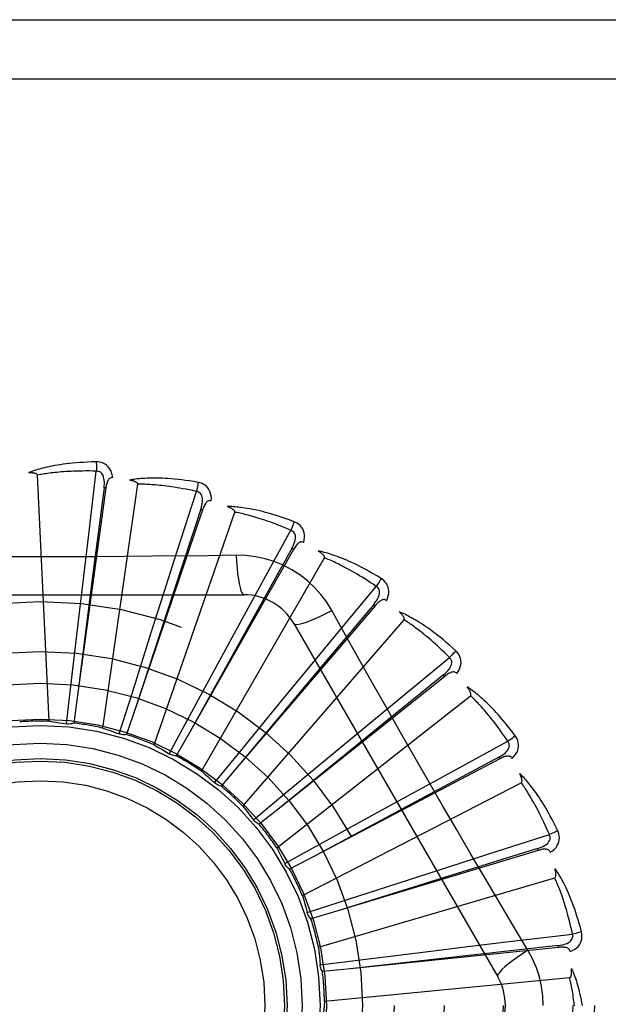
# Model space of a CAD drawing. Header units: inches. Extents: x 0 to 189, y 0 to 122.
# Tile 91 of 226: x 40.861 to 41.16, y 78.246 to 78.746. Entities that reach past the tile are written whole.
import ezdxf

# ---------------------------------------------------------------- set-up
doc = ezdxf.new("R2010")
doc.units = ezdxf.units.IN
doc.header["$LTSCALE"] = 10.3888888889
doc.header["$MEASUREMENT"] = 0
doc.linetypes.add('HIDDEN', pattern=[0.2, 0.1, -0.1])
doc.layers.add('LEFTHAND_DOOR_ASSEMBLY', color=7, linetype='CONTINUOUS')

msp = doc.modelspace()

# ---------------------------------------------------------------- linework, layer by layer
at = {"layer": 'LEFTHAND_DOOR_ASSEMBLY', "color": 8, "linetype": 'HIDDEN'}
for p, q in [((40.2932506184, 78.7455077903), (41.3552506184, 78.7455077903)), ((40.2632506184, 78.7155077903), (41.3552506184, 78.7155077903)), ((40.876325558, 78.3896864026), (40.8703793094, 78.51451349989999)), ((40.8963766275, 78.4844887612), (40.9002535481, 78.5165513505)), ((40.9051055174, 78.50798964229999), (40.8907330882, 78.4028752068)), ((40.9041547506, 78.5081195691), (40.898730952, 78.465830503)), ((40.9035288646, 78.3862150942), (40.9213137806, 78.50991190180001)), ((40.9051055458, 78.5079898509), (40.9041547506, 78.5081195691)), ((40.9411590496, 78.4755095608), (40.9510337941, 78.5062590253)), ((40.9541777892, 78.4969338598), (40.9201720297, 78.3964389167)), ((40.9295836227, 78.3776582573), (40.9704569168, 78.495753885)), ((40.9532687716, 78.49724130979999), (40.9399397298, 78.45674292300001)), ((40.9541778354, 78.49693399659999), (40.9532687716, 78.49724130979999)), ((40.8938519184, 78.4633499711), (40.8963766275, 78.4844887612)), ((40.9834328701, 78.4582174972), (40.9989485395, 78.4865424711)), ((40.9346794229, 78.4552305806), (40.9411590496, 78.4755095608)), ((41.0002709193, 78.4767908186), (40.9478608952, 78.3845475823)), ((40.9712091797, 78.47386209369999), (40.9570404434, 78.4736526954)), ((40.9994365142, 78.47726474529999), (40.9786839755, 78.44002075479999)), ((41.0002709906, 78.4767909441), (40.9994365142, 78.47726474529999)), ((40.9535481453, 78.3643251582), (41.0160325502, 78.4725513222)), ((40.898730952, 78.465830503), (40.8907257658, 78.4028177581)), ((40.891329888, 78.4419714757), (40.8938519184, 78.4633499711)), ((40.9732325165, 78.439531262), (40.9834328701, 78.4582174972)), ((41.021670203, 78.4332375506), (41.0422660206, 78.4581142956)), ((40.7683086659, 78.4538411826), (40.9751925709, 78.4538411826)), ((40.9399397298, 78.45674292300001), (40.9201539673, 78.3963838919)), ((40.9281570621, 78.4347157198), (40.9346794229, 78.4552305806)), ((41.041718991, 78.4482886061), (40.9727989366, 78.367630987)), ((41.0409893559, 78.4489118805), (41.0135633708, 78.41626838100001)), ((41.0417190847, 78.4482887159), (41.0409893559, 78.4489118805)), ((40.8876437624, 78.410318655), (40.891329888, 78.4419714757)), ((40.9786839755, 78.44002075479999), (40.9478327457, 78.3844969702)), ((40.9629455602, 78.4206214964), (40.9732325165, 78.439531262)), ((40.9745562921, 78.3466976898), (41.0563934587, 78.4411428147)), ((41.0004516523, 78.4392578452), (41.10389360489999, 78.2600911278)), ((40.9185472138, 78.4043325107), (40.9281570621, 78.4347157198)), ((41.0081177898, 78.4168194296), (41.021670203, 78.4332375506)), ((40.9477593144, 78.3926060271), (40.9629455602, 78.4206214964)), ((41.0544890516, 78.4014725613), (41.0794206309, 78.422001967)), ((41.0135633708, 78.41626838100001), (40.9727617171, 78.36758661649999)), ((40.9944380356, 78.4001982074), (41.0081177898, 78.4168194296)), ((41.0764254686, 78.4132074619), (41.0433172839, 78.3863442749)), ((41.0770240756, 78.4124574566), (41.0764254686, 78.4132074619)), ((40.8851224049, 78.3883712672), (40.8876437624, 78.410318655)), ((41.07702396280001, 78.41245736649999), (40.994084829, 78.346300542)), ((40.9119178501, 78.3832589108), (40.9185472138, 78.4043325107)), ((40.8907330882, 78.4028752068), (40.8887812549, 78.3887501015)), ((40.9742242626, 78.3755630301), (40.9944380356, 78.4001982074)), ((40.9918487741, 78.3254129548), (41.0900808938, 78.4026635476)), ((41.0380743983, 78.3879159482), (41.0544890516, 78.4014725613)), ((40.9201720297, 78.3964389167), (40.9155822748, 78.3829384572)), ((40.9372615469, 78.37316787), (40.9477593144, 78.3926060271)), ((40.9478608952, 78.3845475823), (40.9407991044, 78.3721597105)), ((41.0433172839, 78.3863442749), (40.9940398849, 78.3462640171)), ((41.0214962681, 78.37418400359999), (41.0380743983, 78.3879159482)), ((41.080703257, 78.3640705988), (41.1090695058, 78.37951067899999)), ((40.960237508, 78.3584628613), (40.9742242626, 78.3755630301)), ((40.9969855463, 78.3538194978), (41.0214962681, 78.37418400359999)), ((41.104909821, 78.3705921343), (41.0109492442, 78.3213271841)), ((41.1044640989, 78.3714419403), (41.0668703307, 78.3513299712)), ((41.1049099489, 78.3705922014), (41.1044640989, 78.3714419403)), ((40.9727989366, 78.367630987), (40.9635203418, 78.3568034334)), ((41.06201963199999, 78.3538654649), (41.080703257, 78.3640705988)), ((41.0048005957, 78.301240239), (41.115877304, 78.3585042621)), ((40.9800153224, 78.3396753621), (40.9969855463, 78.3538194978)), ((41.0431423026, 78.34351910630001), (41.06201963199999, 78.3538654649)), ((41.0668703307, 78.3513299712), (41.0108981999, 78.321299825)), ((40.994084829, 78.346300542), (40.9829247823, 78.3374246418)), ((41.0152205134, 78.3281612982), (41.0431423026, 78.34351910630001)), ((40.995880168, 78.3174844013), (41.0152205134, 78.3281612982)), ((41.0993653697, 78.3223834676), (41.1301410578, 78.3321761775)), ((41.1243686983, 78.32420602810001), (41.0227826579, 78.2936135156)), ((41.1240918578, 78.3251248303), (41.0833712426, 78.3124909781)), ((41.1243688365, 78.3242060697), (41.1240918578, 78.3251248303)), ((41.0109492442, 78.3213271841), (40.9983110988, 78.3147237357)), ((41.0790880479, 78.315898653), (41.0993653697, 78.3223834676)), ((40.9959997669, 78.3172430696), (40.9958801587, 78.3174844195)), ((41.0585937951, 78.3093118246), (41.0790880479, 78.315898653)), ((41.0129436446, 78.27505320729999), (41.1328503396, 78.3102609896)), ((41.0833712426, 78.3124909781), (41.0227273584, 78.2935963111)), ((41.0282701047, 78.2995157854), (41.0585937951, 78.3093118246)), ((41.0072586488, 78.2926920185), (41.0282701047, 78.2995157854)), ((41.0227826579, 78.2936135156), (41.0091231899, 78.289521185)), ((41.1192405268, 78.2735513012), (41.1119748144, 78.28571708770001)), ((41.1098008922, 78.27791784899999), (41.141873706, 78.2817092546)), ((41.1346972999, 78.2749755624), (41.0291573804, 78.264161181)), ((41.0672922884, 78.2727984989), (41.0886627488, 78.2753877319)), ((41.0886627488, 78.2753877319), (41.1098008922, 78.27791784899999)), ((41.1345993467, 78.2759301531), (41.0922236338, 78.2712310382)), ((41.1346974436, 78.2749755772), (41.1345993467, 78.2759301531)), ((41.0137395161, 78.2661942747), (41.035662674, 78.2689182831)), ((41.0922236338, 78.2712310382), (41.0290998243, 78.264154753)), ((41.035662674, 78.2689182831), (41.0672922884, 78.2727984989)), ((41.0291573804, 78.264161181), (41.0149702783, 78.2627278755)), ((41.0159836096, 78.2477983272), (41.1403865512, 78.2596773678))]:
    msp.add_line(p, q, dxfattribs=at)
for points in [[(40.9001938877, 78.5212240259), (40.8979655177, 78.5211769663), (40.8958332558, 78.521102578), (40.8937992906, 78.521003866), (40.8918575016, 78.5208829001), (40.8900036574, 78.5207414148), (40.888234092, 78.5205816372), (40.8865448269, 78.5204052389), (40.8849324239, 78.5202142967), (40.8833931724, 78.52001045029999), (40.8819237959, 78.5197956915), (40.8805207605, 78.519571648), (40.8791810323, 78.5193402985), (40.8779010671, 78.5191039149), (40.8766787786, 78.5188626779), (40.8755114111, 78.5186174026), (40.874397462, 78.51836774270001), (40.8733351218, 78.5181131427), (40.872322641, 78.51785435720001), (40.8713583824, 78.5175913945), (40.8704402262, 78.5173255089), (40.8695661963, 78.5170574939), (40.868734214, 78.5167884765), (40.8679422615, 78.5165200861), (40.86718817, 78.5162513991), (40.8664688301, 78.5159816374), (40.8657851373, 78.515711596)], [(40.9085831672, 78.51325589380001), (40.9083440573, 78.5145929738), (40.9079963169, 78.5158076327), (40.9075384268, 78.5169080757), (40.9069755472, 78.5178834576), (40.9063101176, 78.518733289), (40.9055533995, 78.519454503), (40.9047070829, 78.520045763), (40.9038054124, 78.5205118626), (40.9028727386, 78.52084840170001), (40.9019406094, 78.52107396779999), (40.9010518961, 78.52119956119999), (40.9001938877, 78.5212240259)], [(40.9001938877, 78.5212240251), (40.9002307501, 78.5206021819), (40.9002576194, 78.51989159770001), (40.900273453, 78.5191152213), (40.9002779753, 78.5182872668), (40.9002711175, 78.5174228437), (40.9002532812, 78.5165513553)], [(40.8703793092, 78.5145135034), (40.8703387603, 78.514681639), (40.8702604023, 78.5148311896), (40.8701404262, 78.514961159), (40.8699902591, 78.5150745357), (40.8698191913, 78.5151733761), (40.8696298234, 78.5152594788), (40.869428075, 78.51533487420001), (40.86921328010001, 78.5154009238), (40.8689864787, 78.5154595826), (40.8687484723, 78.515511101), (40.8685002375, 78.5155562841), (40.8682422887, 78.5155954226), (40.8679758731, 78.5156290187), (40.8676997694, 78.5156572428), (40.8674135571, 78.5156804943), (40.867116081, 78.5156985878), (40.8668008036, 78.5157116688), (40.866483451, 78.5157191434), (40.8661792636, 78.5157203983), (40.8658831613, 78.515715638)], [(40.9002535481, 78.5165513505), (40.8984036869, 78.5165912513), (40.896627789, 78.51661420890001), (40.8949273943, 78.5166195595), (40.8932978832, 78.5166092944), (40.8917360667, 78.51658473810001), (40.8902391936, 78.516547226), (40.88880429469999, 78.5164981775), (40.8874288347, 78.5164386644), (40.8861100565, 78.5163699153), (40.8848456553, 78.51629287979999), (40.8836330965, 78.516208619), (40.8824703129, 78.5161180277), (40.8813550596, 78.5160221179), (40.8802853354, 78.5159215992), (40.8792589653, 78.51581743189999), (40.878274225, 78.51570987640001), (40.8773291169, 78.51559948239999), (40.876422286, 78.5154863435), (40.8755521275, 78.5153706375), (40.874717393, 78.51525266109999), (40.8739167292, 78.51513266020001), (40.873148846, 78.5150109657), (40.8724124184, 78.5148878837), (40.87170619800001, 78.5147637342), (40.8710282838, 78.5146389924), (40.8703793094, 78.51451349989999)], [(40.9041532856, 78.5081194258), (40.904263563, 78.5091513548), (40.9043199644, 78.51013255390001), (40.9043197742, 78.5110657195), (40.9042607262, 78.5119473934), (40.9041381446, 78.5127771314), (40.9039508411, 78.513547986), (40.9036990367, 78.5142574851), (40.9033774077, 78.5148886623), (40.9029823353, 78.51542351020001), (40.902519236, 78.5158602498), (40.9019899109, 78.5161903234), (40.9014201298, 78.51641571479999), (40.9008392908, 78.5165360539), (40.9002492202, 78.5165518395)], [(40.9085867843, 78.5132553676), (40.908124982, 78.5132731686), (40.9076983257, 78.5132072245), (40.9073053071, 78.5130525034), (40.9069504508, 78.5128241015), (40.906640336, 78.5125344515), (40.9063672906, 78.51218651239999), (40.9061266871, 78.5117850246), (40.9059159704, 78.5113370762), (40.9057322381, 78.5108495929), (40.9055719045, 78.5103278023), (40.9054309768, 78.5097786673), (40.905307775, 78.50920390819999), (40.9051989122, 78.5086080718), (40.9051055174, 78.50798964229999)], [(40.9518595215, 78.5108585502), (40.9496625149, 78.5112340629), (40.9475547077, 78.511564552), (40.9455388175, 78.5118525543), (40.9436092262, 78.5121012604), (40.9417621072, 78.5123131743), (40.939994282, 78.51249117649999), (40.9383021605, 78.5126376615), (40.9366827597, 78.5127553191), (40.9351327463, 78.51284646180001), (40.93364928, 78.51291366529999), (40.9322291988, 78.5129591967), (40.930869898, 78.5129855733), (40.9295683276, 78.5129956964), (40.928322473, 78.5129901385), (40.9271297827, 78.5129702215), (40.9259887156, 78.5129358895), (40.92489739, 78.5128869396), (40.92385423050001, 78.512824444), (40.9228576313, 78.5127487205), (40.9219057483, 78.51266140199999), (40.9209967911, 78.5125636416), (40.9201289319, 78.5124569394), (40.9193004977, 78.5123432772), (40.9185091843, 78.51222215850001), (40.9177517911, 78.51209340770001), (40.9170293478, 78.511957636)], [(40.9213137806, 78.50991190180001), (40.9213057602, 78.5100846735), (40.9212570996, 78.5102463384), (40.9211638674, 78.5103966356), (40.9210378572, 78.51053634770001), (40.9208885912, 78.5106657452), (40.92071895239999, 78.51078610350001), (40.9205351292, 78.5108983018), (40.9203367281, 78.5110037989), (40.9201251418, 78.5111043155), (40.9199012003, 78.5111999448), (40.9196660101, 78.5112912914), (40.9194201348, 78.5113785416), (40.9191648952, 78.5114619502), (40.9188991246, 78.5115419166), (40.918622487, 78.5116189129), (40.9183338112, 78.5116929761), (40.9180320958, 78.5117645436), (40.9177164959, 78.5118328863), (40.9173856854, 78.5118973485), (40.9170401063, 78.5119581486)], [(40.9510337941, 78.5062590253), (40.9492250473, 78.5066489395), (40.9474856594, 78.5070079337), (40.9458170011, 78.5073349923), (40.9442149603, 78.50763316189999), (40.9426767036, 78.5079045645), (40.9411997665, 78.5081509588), (40.9397815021, 78.5083743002), (40.9384196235, 78.5085761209), (40.9371116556, 78.50875814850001), (40.9358555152, 78.5089217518), (40.934648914, 78.5090684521), (40.9334899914, 78.5091995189), (40.9323767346, 78.5093163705), (40.9313073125, 78.5094200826), (40.9302797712, 78.50951200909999), (40.9292924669, 78.5095927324), (40.9283435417, 78.5096631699), (40.927431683, 78.5097236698), (40.9265553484, 78.5097747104), (40.9257133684, 78.5098168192), (40.9249044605, 78.50985049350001), (40.9241274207, 78.5098763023), (40.9233810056, 78.5098947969), (40.9226640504, 78.5099065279), (40.9219747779, 78.5099123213), (40.9213137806, 78.50991190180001)], [(40.9518595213, 78.5108585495), (40.9517784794, 78.51024408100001), (40.9516710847, 78.5095451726), (40.9515408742, 78.50878571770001), (40.9513894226, 78.5079750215), (40.9512183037, 78.5071226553), (40.9510335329, 78.5062590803)], [(40.9585892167, 78.5014467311), (40.958607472, 78.50280489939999), (40.9584958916, 78.5040634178), (40.9582545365, 78.5052306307), (40.9578864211, 78.5062949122), (40.9573938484, 78.5072553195), (40.9567872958, 78.50810671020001), (40.9560681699, 78.508847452), (40.9552710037, 78.5094757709), (40.9544188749, 78.5099827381), (40.9535462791, 78.5103806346), (40.9526973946, 78.5106721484), (40.9518595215, 78.5108585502)], [(40.953267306, 78.4972414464), (40.9535708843, 78.498233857), (40.9538119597, 78.49918665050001), (40.9539883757, 78.5001029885), (40.9540972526, 78.50097990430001), (40.9541339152, 78.5018178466), (40.9540958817, 78.5026102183), (40.9539829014, 78.5033545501), (40.9537865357, 78.50403518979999), (40.9534998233, 78.5046351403), (40.9531277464, 78.50515162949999), (40.9526704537, 78.5055759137), (40.9521536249, 78.5059050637), (40.9516060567, 78.5061331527), (40.951029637, 78.5062603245)], [(40.958593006, 78.5014454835), (40.9581426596, 78.5015503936), (40.9577110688, 78.5015663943), (40.957295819, 78.50148882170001), (40.9569041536, 78.5013316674), (40.9565448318, 78.50110591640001), (40.9562108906, 78.5008159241), (40.955898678, 78.5004672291), (40.9556070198, 78.5000672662), (40.9553343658, 78.4996233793), (40.9550781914, 78.4991413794), (40.9548358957, 78.4986288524), (40.9546061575, 78.49808781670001), (40.9543865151, 78.4975233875), (40.9541777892, 78.4969338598)], [(41.0006298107, 78.4909026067), (40.9985435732, 78.4916871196), (40.9965364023, 78.49241054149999), (40.9946114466, 78.493074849), (40.9927637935, 78.4936842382), (40.9909901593, 78.4942418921), (40.9892879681, 78.4947512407), (40.987654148, 78.4952153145), (40.9860862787, 78.49563731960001), (40.984581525, 78.4960201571), (40.9831375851, 78.49636689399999), (40.9817517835, 78.49668035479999), (40.9804220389, 78.4969635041), (40.9791459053, 78.49721976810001), (40.9779215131, 78.4974500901), (40.976746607, 78.4976562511), (40.9756196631, 78.497838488), (40.9745387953, 78.49799695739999), (40.9735026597, 78.4981330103), (40.9725097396, 78.4982472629), (40.9715585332, 78.4983416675), (40.9706475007, 78.498417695), (40.9697751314, 78.4984771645), (40.9689401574, 78.49852233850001), (40.9681402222, 78.4985531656), (40.9673721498, 78.49857007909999), (40.966637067, 78.4985734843)], [(40.9704569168, 78.495753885), (40.9704817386, 78.4959250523), (40.9704645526, 78.4960930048), (40.9704014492, 78.4962582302), (40.9703041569, 78.4964192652), (40.9701820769, 78.4965745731), (40.9700382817, 78.49672486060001), (40.9698790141, 78.4968698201), (40.9697041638, 78.4970109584), (40.969515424, 78.49714970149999), (40.9693136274, 78.4972859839), (40.9690999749, 78.4974201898), (40.968875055, 78.49755239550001), (40.9686402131, 78.4976826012), (40.9683943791, 78.4978114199), (40.9681373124, 78.4979393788), (40.9678678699, 78.4980667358), (40.9675800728, 78.4981960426), (40.9672881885, 78.4983209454), (40.9670060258, 78.4984352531), (40.9667289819, 78.4985410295)], [(40.9989485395, 78.4865424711), (40.9972462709, 78.4872676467), (40.9956062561, 78.4879493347), (40.9940296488, 78.48858627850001), (40.992512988, 78.489182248), (40.9910538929, 78.489739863), (40.9896502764, 78.49026131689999), (40.9882999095, 78.4907490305), (40.9870008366, 78.4912049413), (40.9857509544, 78.491631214), (40.9845484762, 78.4920295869), (40.9833914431, 78.4924019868), (40.9822782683, 78.4927500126), (40.9812072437, 78.4930754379), (40.98017677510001, 78.49337966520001), (40.97918520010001, 78.49366439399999), (40.9782310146, 78.4939305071), (40.9773125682, 78.4941792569), (40.9764286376, 78.49441123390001), (40.975577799, 78.4946271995), (40.9747590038, 78.49482789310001), (40.9739710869, 78.4950140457), (40.9732129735, 78.49518644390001), (40.9724835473, 78.4953458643), (40.9717817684, 78.4954930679), (40.9711060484, 78.4956292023), (40.9704569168, 78.495753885)], [(41.0006298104, 78.490902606), (41.0004339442, 78.4903145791), (41.0001962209, 78.4896486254), (40.9999246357, 78.4889275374), (40.9996224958, 78.4881601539), (40.9992931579, 78.4873555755), (40.9989482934, 78.4865425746)], [(41.0054566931, 78.48038726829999), (41.0057316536, 78.4817174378), (41.0058602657, 78.4829743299), (41.0058441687, 78.4841661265), (41.0056841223, 78.4852808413), (41.0053822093, 78.4863171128), (41.0049477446, 78.4872679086), (41.0043818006, 78.4881313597), (41.0037179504, 78.4888991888), (41.0029771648, 78.4895582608), (41.0021956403, 78.4901141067), (41.0014172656, 78.4905610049), (41.0006298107, 78.4909026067)], [(40.9994351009, 78.4772651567), (40.9999210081, 78.4781821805), (41.0003380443, 78.479072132), (41.0006846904, 78.4799385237), (41.0009575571, 78.4807789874), (41.0011521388, 78.48159484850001), (41.0012647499, 78.48238009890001), (41.001294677, 78.48313236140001), (41.00123067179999, 78.4838378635), (41.0010626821, 78.4844812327), (41.0007950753, 78.48505880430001), (41.0004263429, 78.4855619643), (40.9999811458, 78.4859829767), (40.9994866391, 78.4863105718), (40.9989447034, 78.4865445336)], [(41.0054594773, 78.4803855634), (41.0050375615, 78.4805736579), (41.0046170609, 78.4806709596), (41.0041946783, 78.4806733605), (41.0037803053, 78.4805931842), (41.0033847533, 78.4804395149), (41.0030019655, 78.4802179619), (41.002629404, 78.47993465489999), (41.00226732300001, 78.4795971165), (41.0019155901, 78.4792128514), (41.001572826, 78.4787880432), (41.0012379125, 78.478330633), (41.0009099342, 78.47784285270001), (41.0005874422, 78.4773301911), (41.0002709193, 78.4767908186)], [(40.9570404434, 78.4736526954), (40.928709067, 78.4733455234), (40.9144982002, 78.4732158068), (40.9002687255, 78.4731232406), (40.8860391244, 78.4730560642), (40.8718004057, 78.4730392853), (40.8575604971, 78.4730530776), (40.8433259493, 78.4731186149), (40.8290907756, 78.4732101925), (40.814880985, 78.4733397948)], [(40.9712090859, 78.4738640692), (40.9714046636, 78.4704774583), (40.9716586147, 78.4672928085), (40.9719613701, 78.4644098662), (40.9723116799, 78.4618105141), (40.9727095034, 78.4594995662), (40.9731493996, 78.4575373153), (40.973625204, 78.45595556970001), (40.9741297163, 78.4547929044), (40.9746571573, 78.4540809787), (40.975192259, 78.4538411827)], [(41.0197819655, 78.4458185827), (41.0171848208, 78.45001671), (41.0142452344, 78.4539398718), (41.0109728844, 78.4575763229), (41.0073920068, 78.4609017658), (41.0035211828, 78.463899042), (40.9993955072, 78.4665392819), (40.995046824, 78.4687956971), (40.99051319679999, 78.4706545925), (40.9858363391, 78.4721014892), (40.9810407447, 78.473124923), (40.9761599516, 78.4737123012), (40.9712091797, 78.47386209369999)], [(41.0447420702, 78.4620774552), (41.0428420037, 78.46324261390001), (41.0410080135, 78.4643328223), (41.0392435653, 78.4653494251), (41.0375446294, 78.4662974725), (41.0359085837, 78.4671807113), (41.0343335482, 78.4680029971), (41.0328170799, 78.4687678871), (41.0313574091, 78.4694789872), (41.0299523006, 78.4701396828), (41.0286000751, 78.4707534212), (41.0272986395, 78.471323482), (41.0260465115, 78.4718531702), (41.0248419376, 78.472346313), (41.0236832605, 78.4728041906), (41.0225686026, 78.4732289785), (41.0214965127, 78.4736211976), (41.0204651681, 78.4739813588), (41.019473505, 78.4743110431), (41.0185201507, 78.4746111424), (41.017604, 78.4748838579), (41.0167238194, 78.4751309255), (41.0158784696, 78.4753544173), (41.0150671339, 78.4755567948), (41.0142874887, 78.4757384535), (41.0135364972, 78.4759004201), (41.0128153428, 78.47604287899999)], [(41.0160325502, 78.4725513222), (41.0160893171, 78.4727146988), (41.0161042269, 78.4728828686), (41.0160735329, 78.4730570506), (41.0160084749, 78.4732335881), (41.0159179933, 78.4734091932), (41.0158052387, 78.4735839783), (41.0156762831, 78.4737564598), (41.0155313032, 78.4739281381), (41.0153722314, 78.4741000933), (41.0151998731, 78.4742721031), (41.0150154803, 78.4744443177), (41.0148196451, 78.47461670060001), (41.0146136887, 78.4747889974), (41.0143966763, 78.4749620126), (41.0141684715, 78.4751363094), (41.0139280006, 78.4753123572), (41.0136747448, 78.4754907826), (41.0134069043, 78.4756716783), (41.0131222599, 78.4758553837), (41.0128215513, 78.47604178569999)], [(41.0422660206, 78.4581142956), (41.0407317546, 78.45914852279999), (41.0392503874, 78.4601282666), (41.0378228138, 78.4610520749), (41.036446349, 78.4619243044), (41.035119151, 78.4627479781), (41.0338395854, 78.4635256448), (41.0326059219, 78.46426010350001), (41.0314166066, 78.46495362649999), (41.030269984, 78.46560873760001), (41.0291646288, 78.46622748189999), (41.0280989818, 78.4668121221), (41.0270717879, 78.4673645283), (41.0260817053, 78.4678867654), (41.025127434, 78.4683805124), (41.0242076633, 78.4688477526), (41.0233210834, 78.4692896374), (41.0224663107, 78.4697077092), (41.0216422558, 78.4701027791), (41.0208476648, 78.4704758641), (41.0200816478, 78.4708278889), (41.0193431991, 78.4711597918), (41.0186314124, 78.4714725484), (41.0179453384, 78.47176713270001), (41.0172841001, 78.47204448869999), (41.0166463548, 78.4723060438), (41.0160325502, 78.4725513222)], [(41.0409880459, 78.448912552), (41.0416387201, 78.4497210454), (41.0422166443, 78.45051598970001), (41.0427209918, 78.45130112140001), (41.0431479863, 78.4520747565), (41.0434934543, 78.45283904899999), (41.04375264, 78.4535887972), (41.0439243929, 78.4543218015), (41.0439950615, 78.45502666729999), (41.043951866, 78.45569020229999), (41.0437984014, 78.4563079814), (41.043531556, 78.4568718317), (41.0431740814, 78.4573694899), (41.0427505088, 78.4577847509), (41.0422626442, 78.4581170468)], [(41.0447420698, 78.4620774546), (41.0444384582, 78.4615371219), (41.0440789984, 78.4609281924), (41.0436758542, 78.4602715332), (41.0432339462, 78.4595751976), (41.0427582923, 78.4588474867), (41.0422657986, 78.4581144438)], [(41.0474916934, 78.4508386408), (41.0480134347, 78.4520928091), (41.0483775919, 78.453302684), (41.0485873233, 78.4544759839), (41.0486411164, 78.4556008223), (41.0485407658, 78.4566754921), (41.0482940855, 78.457691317), (41.04790177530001, 78.4586462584), (41.0473952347, 78.4595258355), (41.0467925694, 78.4603131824), (41.0461303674, 78.4610068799), (41.0454506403, 78.4615930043), (41.0447420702, 78.4620774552)], [(41.0474947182, 78.4508361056), (41.0471169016, 78.4511003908), (41.0467228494, 78.4512755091), (41.0463084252, 78.4513581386), (41.0458860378, 78.451358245), (41.0454683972, 78.45128243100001), (41.0450504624, 78.4511374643), (41.044630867, 78.45092986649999), (41.0442112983, 78.45066697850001), (41.0437930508, 78.4503562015), (41.043375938, 78.4500038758), (41.0429603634, 78.44961801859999), (41.0425458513, 78.449201), (41.0421320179, 78.4487584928), (41.041718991, 78.4482886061)], [(41.0004518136, 78.43925756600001), (41.0009123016, 78.43891898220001), (41.0017564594, 78.43881245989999), (41.0029488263, 78.4389366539), (41.004478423, 78.4392829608), (41.006345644, 78.4398525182), (41.008530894, 78.4406454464), (41.0110042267, 78.4416517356), (41.0137317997, 78.4428604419), (41.016686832, 78.44426316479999), (41.0197837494, 78.4458195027)], [(41.0406241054, 78.4086743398), (41.0267103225, 78.43339931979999), (41.0197819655, 78.4458185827)], [(41.0826019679, 78.4254249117), (41.0809567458, 78.42692860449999), (41.0793622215, 78.4283461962), (41.0778220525, 78.4296783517), (41.0763332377, 78.43093079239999), (41.0748939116, 78.4321076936), (41.0735029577, 78.4332131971), (41.0721586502, 78.434251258), (41.0708599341, 78.4352257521), (41.0696052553, 78.4361404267), (41.068393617, 78.4369989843), (41.0672235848, 78.4378050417), (41.0660943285, 78.4385621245), (41.0650048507, 78.4392743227), (41.0639537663, 78.439943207), (41.0629396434, 78.4405712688), (41.0619611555, 78.44115929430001), (41.0610166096, 78.4417081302), (41.06010526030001, 78.4422195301), (41.0592259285, 78.4426946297), (41.0583779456, 78.4431357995), (41.0575604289, 78.4435449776), (41.0567726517, 78.4439244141), (41.0560142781, 78.4442766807), (41.0552831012, 78.44460260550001), (41.0545763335, 78.4449037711), (41.0538951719, 78.445180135)], [(41.0563934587, 78.4411428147), (41.056480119, 78.44129249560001), (41.0565265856, 78.4414548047), (41.0565294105, 78.4416316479), (41.0564989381, 78.4418173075), (41.05644332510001, 78.4420068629), (41.0563656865, 78.4421998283), (41.0562717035, 78.4423935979), (41.0561618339, 78.44258961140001), (41.0560381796, 78.44278856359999), (41.0559014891, 78.442990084), (41.0557530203, 78.44319408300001), (41.0555933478, 78.4434004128), (41.0554237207, 78.4436085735), (41.0552433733, 78.44381953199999), (41.0550522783, 78.444033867), (41.0548494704, 78.44425224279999), (41.054634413, 78.44447550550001), (41.0544057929, 78.4447036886), (41.0541619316, 78.4449371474), (41.0539033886, 78.4451757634)], [(41.0794206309, 78.422001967), (41.0781098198, 78.4233078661), (41.0768406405, 78.42455025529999), (41.075613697, 78.4257275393), (41.0744271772, 78.4268445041), (41.0732798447, 78.4279044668), (41.0721705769, 78.4289102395), (41.0710982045, 78.4298648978), (41.0700616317, 78.4307709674), (41.0690597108, 78.4316312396), (41.0680914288, 78.4324479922), (41.0671556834, 78.4332237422), (41.0662515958, 78.4339605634), (41.0653782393, 78.4346607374), (41.0645346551, 78.4353261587), (41.0637199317, 78.435959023), (41.0629330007, 78.4365607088), (41.0621727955, 78.4371329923), (41.0614383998, 78.4376768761), (41.0607287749, 78.4381935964), (41.0600432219, 78.43868422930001), (41.059380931, 78.43914988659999), (41.0587411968, 78.4395916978), (41.0581232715, 78.4400107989), (41.0575264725, 78.4404082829), (41.0569497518, 78.4407858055), (41.0563934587, 78.4411428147)], [(41.0826019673, 78.4254249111), (41.0822015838, 78.4249518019), (41.0817333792, 78.4244219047), (41.0812132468, 78.42385340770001), (41.0806475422, 78.4232532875), (41.0800427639, 78.4226287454), (41.0794204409, 78.42200215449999)], [(41.0831749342, 78.41386883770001), (41.0839245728, 78.41500153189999), (41.0845111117, 78.4161205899), (41.0849391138, 78.4172329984), (41.0852048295, 78.4183273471), (41.0853096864, 78.41940159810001), (41.0852597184, 78.4204457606), (41.0850552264, 78.42145770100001), (41.0847243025, 78.4224172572), (41.0842815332, 78.4233044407), (41.08376257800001, 78.4241109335), (41.0832060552, 78.4248151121), (41.0826019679, 78.4254249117)], [(41.07642430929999, 78.4132083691), (41.0772162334, 78.4138791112), (41.07793415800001, 78.41455031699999), (41.0785779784, 78.4152258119), (41.0791436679, 78.4159046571), (41.0796275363, 78.41658975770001), (41.0800239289, 78.41727690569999), (41.0803313, 78.4179641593), (41.0805340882, 78.4186429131), (41.0806172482, 78.4193026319), (41.0805834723, 78.4199382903), (41.0804281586, 78.42054245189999), (41.0801713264, 78.4210987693), (41.079833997, 78.4215866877), (41.0794178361, 78.4220053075)], [(41.0831769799, 78.4138661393), (41.0828551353, 78.4141976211), (41.0825008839, 78.4144442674), (41.0821096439, 78.4146034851), (41.0816951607, 78.4146830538), (41.0812708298, 78.41468740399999), (41.0808331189, 78.4146239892), (41.0803819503, 78.4144994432), (41.0799203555, 78.4143206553), (41.079451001, 78.4140946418), (41.0789749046, 78.41382765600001), (41.0784939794, 78.4135274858), (41.0780082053, 78.4131965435), (41.0775182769, 78.412840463), (41.07702396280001, 78.41245736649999)], [(41.1119748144, 78.28571708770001), (41.0975431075, 78.3100991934), (41.0903253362, 78.3223413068), (41.0831304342, 78.33461811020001), (41.0759574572, 78.346907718), (41.0688235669, 78.3592304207), (41.0617155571, 78.37156943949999), (41.0546550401, 78.38392968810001), (41.0476167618, 78.396303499), (41.0406241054, 78.4086743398)], [(41.1128411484, 78.3822696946), (41.1115102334, 78.3840575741), (41.1102128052, 78.3857513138), (41.1089525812, 78.3873508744), (41.1077276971, 78.3888624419), (41.1065371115, 78.3902904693), (41.1053805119, 78.3916392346), (41.1042569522, 78.3929129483), (41.1031661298, 78.3941156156), (41.1021072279, 78.3952512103), (41.1010799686, 78.3963235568), (41.1000836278, 78.39733647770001), (41.0991180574, 78.39829359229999), (41.0981830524, 78.3991991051), (41.0972775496, 78.4000548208), (41.09640061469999, 78.4008634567), (41.0955510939, 78.40162603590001), (41.0947274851, 78.4023437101), (41.0939293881, 78.4030183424), (41.0931558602, 78.4036512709), (41.0924066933, 78.40424495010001), (41.0916813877, 78.40480144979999), (41.0909796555, 78.4053231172), (41.0903016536, 78.405812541), (41.0896453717, 78.406270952), (41.0890083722, 78.40670043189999), (41.08839182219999, 78.4071007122)], [(41.0900808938, 78.4026635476), (41.0901943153, 78.40279412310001), (41.0902706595, 78.4029447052), (41.0903069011, 78.403117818), (41.0903121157, 78.4033058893), (41.0902933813, 78.4035025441), (41.0902536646, 78.40370671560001), (41.0901980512, 78.4039147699), (41.0901272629, 78.4041280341), (41.09004349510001, 78.40434679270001), (41.0899474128, 78.4045705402), (41.0898402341, 78.40479895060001), (41.0897224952, 78.40503177), (41.08959532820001, 78.4052682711), (41.0894581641, 78.4055095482), (41.0893110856, 78.40575617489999), (41.0891532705, 78.40600898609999), (41.0889810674, 78.4062733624), (41.0888030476, 78.4065362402), (41.0886274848, 78.4067849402), (41.0884516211, 78.407023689)], [(41.1090695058, 78.37951067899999), (41.1080295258, 78.3810410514), (41.107018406, 78.3825011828), (41.1060364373, 78.38388939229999), (41.1050827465, 78.3852107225), (41.104156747, 78.3864686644), (41.1032578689, 78.38766619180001), (41.1023855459, 78.388806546), (41.1015391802, 78.3898924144), (41.1007181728, 78.3909267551), (41.0999219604, 78.3919119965), (41.0991499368, 78.3928508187), (41.0984016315, 78.39374542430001), (41.0976765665, 78.394598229), (41.0969741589, 78.39541127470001), (41.0962939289, 78.3961868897), (41.0956350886, 78.3969266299), (41.0949969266, 78.3976324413), (41.0943787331, 78.3983054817), (41.093779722, 78.39894716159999), (41.0931994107, 78.3995586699), (41.0926372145, 78.4001412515), (41.0920926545, 78.4006961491), (41.0915652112, 78.4012246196), (41.0910544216, 78.40172786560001), (41.0905595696, 78.4022077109), (41.0900808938, 78.4026635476)], [(40.876325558, 78.3896864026), (40.8785359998, 78.3894070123), (40.8807389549, 78.389094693), (40.8829344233, 78.3887494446), (40.8851224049, 78.3883712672)], [(40.8887812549, 78.3887501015), (40.8881953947, 78.3885432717), (40.8875951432, 78.3883937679), (40.8869745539, 78.38830106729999), (40.886348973, 78.3882659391), (40.8857336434, 78.3882894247), (40.8851224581, 78.3883712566)], [(40.9035288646, 78.3862150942), (40.9056464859, 78.385522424), (40.907750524, 78.3847988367), (40.9098409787, 78.3840443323), (40.9119178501, 78.3832589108)], [(40.9155822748, 78.3829384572), (40.9149678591, 78.38284623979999), (40.914350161, 78.3828130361), (40.913723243, 78.382839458), (40.913102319, 78.3829233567), (40.9125025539, 78.3830628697), (40.9119179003, 78.3832588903)], [(41.1044631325, 78.3714430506), (41.1053676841, 78.3719517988), (41.1061996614, 78.3724750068), (41.1069596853, 78.3730164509), (41.1076436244, 78.3735759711), (41.1082484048, 78.3741571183), (41.1087676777, 78.3747568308), (41.1091995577, 78.3753734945), (41.1095271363, 78.3760016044), (41.1097336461, 78.37663366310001), (41.10982077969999, 78.3772642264), (41.1097826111, 78.37788686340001), (41.109635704, 78.3784817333), (41.10939680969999, 78.3790246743), (41.1090673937, 78.3795144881)], [(41.1128411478, 78.3822696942), (41.1123584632, 78.3818809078), (41.1117984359, 78.3814491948), (41.1111801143, 78.380989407), (41.1105110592, 78.3805071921), (41.1097990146, 78.3800083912), (41.1090693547, 78.3795108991)], [(41.1112167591, 78.3708140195), (41.1121672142, 78.371784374), (41.1129549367, 78.3727722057), (41.113585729, 78.3737835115), (41.1140537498, 78.374807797), (41.1143600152, 78.3758427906), (41.1145085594, 78.3768775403), (41.1144992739, 78.3779098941), (41.1143559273, 78.3789147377), (41.1140890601, 78.3798696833), (41.1137321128, 78.3807598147), (41.1133189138, 78.3815565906), (41.1128411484, 78.3822696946)], [(40.9295836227, 78.3776582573), (40.9315318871, 78.3765773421), (40.9334609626, 78.37546863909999), (40.9353708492, 78.3743321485), (40.9372615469, 78.37316787)], [(40.9407991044, 78.3721597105), (40.9401783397, 78.3721854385), (40.9395655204, 78.372269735), (40.9389549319, 78.3724143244), (40.9383611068, 78.3726142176), (40.9377985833, 78.3728647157), (40.9372615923, 78.3731678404)], [(41.1112183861, 78.3708108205), (41.1109649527, 78.3711973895), (41.1106636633, 78.37150671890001), (41.1103095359, 78.371737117), (41.1099175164, 78.3718936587), (41.1095015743, 78.3719781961), (41.1090596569, 78.3719987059), (41.1085929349, 78.371961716), (41.1081057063, 78.3718734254), (41.1076019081, 78.371740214), (41.1070837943, 78.371568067), (41.1065547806, 78.3713642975), (41.1060153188, 78.3711313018), (41.1054671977, 78.3708745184), (41.104909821, 78.3705921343)], [(40.9535481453, 78.3643251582), (40.9552566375, 78.362895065), (40.9569410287, 78.3614413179), (40.9586013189, 78.3599639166), (40.960237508, 78.3584628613)], [(41.134366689, 78.33417154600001), (41.1333981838, 78.3361789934), (41.1324447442, 78.338087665), (41.1315100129, 78.3398968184), (41.1305933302, 78.3416128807), (41.129694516, 78.3432404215), (41.1288140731, 78.3447837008), (41.1279518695, 78.3462470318), (41.127108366, 78.34763440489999), (41.1262835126, 78.3489498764), (41.1254777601, 78.3501972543), (41.124691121, 78.3513804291), (41.1239241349, 78.3525029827), (41.1231773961, 78.3535690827), (41.1224502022, 78.35458070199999), (41.12174215, 78.3555406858), (41.1210523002, 78.3564502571), (41.1203793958, 78.3573108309), (41.1197233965, 78.3581243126), (41.1190836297, 78.3588921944), (41.1184603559, 78.3596169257), (41.1178534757, 78.3603006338), (41.117263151, 78.3609456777), (41.1166900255, 78.3615545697), (41.1161323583, 78.3621288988), (41.1155881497, 78.36267117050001), (41.115058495, 78.3631809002)], [(41.115877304, 78.3585042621), (41.1160133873, 78.3586110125), (41.1161168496, 78.358744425), (41.1161851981, 78.3589075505), (41.1162259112, 78.3590912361), (41.1162447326, 78.3592878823), (41.1162443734, 78.3594958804), (41.1162291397, 78.3597106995), (41.1161999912, 78.3599335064), (41.1161591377, 78.3601641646), (41.1161071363, 78.3604020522), (41.1160451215, 78.3606466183), (41.1159735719, 78.3608975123), (41.1158934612, 78.3611538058), (41.1158044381, 78.3614166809), (41.115706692, 78.3616866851), (41.115599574, 78.361964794), (41.1154828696, 78.3622520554), (41.115355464, 78.3625487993), (41.1152160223, 78.3628557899), (41.1150649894, 78.36317277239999)], [(40.9635203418, 78.3568034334), (40.9629156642, 78.356946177), (40.9623298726, 78.35714492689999), (40.9617576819, 78.357402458), (40.961212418, 78.35771112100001), (40.9607074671, 78.35806355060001), (40.960237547, 78.3584628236)], [(41.1301410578, 78.3321761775), (41.1294094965, 78.3338757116), (41.1286929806, 78.3355008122), (41.1279914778, 78.3370497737), (41.1273050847, 78.3385277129), (41.1266338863, 78.3399381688), (41.1259778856, 78.34128416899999), (41.1253371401, 78.3425690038), (41.1247115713, 78.3437954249), (41.1241011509, 78.3449664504), (41.1235057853, 78.3460845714), (41.1229253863, 78.3471525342), (41.1223599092, 78.3481725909), (41.1218093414, 78.3491472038), (41.121273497, 78.3500784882), (41.1207523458, 78.3509688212), (41.1202454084, 78.3518198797), (41.1197523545, 78.352633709), (41.1192727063, 78.3534115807), (41.1188059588, 78.35415502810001), (41.1183518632, 78.3548653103), (41.1179100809, 78.3555437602), (41.1174803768, 78.3561916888), (41.1170624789, 78.3568104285), (41.1166561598, 78.35740124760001), (41.1162610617, 78.3579660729), (41.115877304, 78.3585042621)], [(40.9745562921, 78.3466976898), (40.9759627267, 78.3449707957), (40.9773413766, 78.3432247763), (40.9786922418, 78.3414596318), (40.9800153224, 78.3396753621)], [(40.9829247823, 78.3374246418), (40.9823580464, 78.3376792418), (40.9818204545, 78.3379852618), (40.9813073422, 78.3383464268), (40.9808303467, 78.3387527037), (40.9804012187, 78.339194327), (40.9800153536, 78.3396753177)], [(41.1343666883, 78.3341715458), (41.1338191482, 78.3338811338), (41.1331875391, 78.33356320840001), (41.1324933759, 78.3332287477), (41.1317451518, 78.3328818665), (41.1309515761, 78.332526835), (41.1301409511, 78.3321764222)], [(41.1306036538, 78.3232303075), (41.1317205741, 78.324003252), (41.1326810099, 78.324824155), (41.1334917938, 78.325697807), (41.134145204, 78.3266150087), (41.1346418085, 78.3275733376), (41.1349834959, 78.3285612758), (41.1351697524, 78.3295767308), (41.1352191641, 78.330590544), (41.1351378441, 78.3315787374), (41.1349558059, 78.33252033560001), (41.1347008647, 78.3333809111), (41.134366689, 78.33417154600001)], [(41.1240911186, 78.3251261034), (41.1250756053, 78.3254544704), (41.1259915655, 78.3258107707), (41.1268403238, 78.3261985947), (41.1276177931, 78.3266185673), (41.1283216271, 78.32707475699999), (41.1289450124, 78.3275653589), (41.1294857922, 78.32808914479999), (41.1299263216, 78.3286439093), (41.1302487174, 78.3292254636), (41.1304536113, 78.3298281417), (41.13053396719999, 78.3304467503), (41.1305022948, 78.3310586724), (41.1303704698, 78.3316370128), (41.1301397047, 78.3321803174)], [(40.9918487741, 78.3254129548), (40.9925540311, 78.3241084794), (40.993245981, 78.3227971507), (40.9939246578, 78.3214789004), (40.9945899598, 78.32015393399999), (40.9952417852, 78.3188224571), (40.995880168, 78.3174844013)], [(41.1306048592, 78.3232264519), (41.1304290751, 78.32365417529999), (41.1301917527, 78.3240150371), (41.129887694, 78.3243082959), (41.1295324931, 78.32453617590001), (41.1291401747, 78.32469792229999), (41.128710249, 78.3248017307), (41.1282451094, 78.3248537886), (41.1277501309, 78.3248593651), (41.1272303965, 78.3248239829), (41.1266891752, 78.324753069), (41.1261311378, 78.3246531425), (41.1255571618, 78.32452645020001), (41.1249699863, 78.3243779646), (41.1243686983, 78.32420602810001)], [(40.9983110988, 78.3147237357), (40.9978405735, 78.3150518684), (40.9974021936, 78.31541889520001), (40.9969931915, 78.3158275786), (40.9966202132, 78.3162708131), (40.996289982, 78.3167416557), (40.9959997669, 78.3172430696)], [(41.1328503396, 78.3102609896), (41.1330041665, 78.3103400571), (41.1331310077, 78.3104514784), (41.1332289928, 78.31059872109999), (41.1333037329, 78.3107713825), (41.1333594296, 78.3109609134), (41.1333984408, 78.31116522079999), (41.1334241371, 78.3113790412), (41.1334376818, 78.3116033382), (41.1334412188, 78.31183756), (41.1334351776, 78.3120809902), (41.1334205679, 78.3123328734), (41.1333977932, 78.3125927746), (41.1333676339, 78.3128595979), (41.1333299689, 78.3131345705), (41.1332850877, 78.3134181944), (41.1332325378, 78.3137115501), (41.133170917, 78.3140210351), (41.1331033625, 78.31433120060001), (41.1330328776, 78.3146270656), (41.1329584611, 78.3149136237)], [(41.1464006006, 78.2828688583), (41.1458295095, 78.2850233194), (41.14525451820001, 78.2870779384), (41.1446790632, 78.2890312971), (41.1441037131, 78.29088983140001), (41.1435291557, 78.2926580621), (41.1429566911, 78.29434007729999), (41.1423870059, 78.2959401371), (41.1418213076, 78.2974620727), (41.14126031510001, 78.29890987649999), (41.1407051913, 78.3002872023), (41.1401566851, 78.301597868), (41.1396160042, 78.3028452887), (41.1390845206, 78.3040334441), (41.1385619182, 78.3051644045), (41.1380483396, 78.3062410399), (41.1375430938, 78.307264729), (41.1370452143, 78.3082370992), (41.1365550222, 78.30916002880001), (41.1360721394, 78.3100351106), (41.1355972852, 78.3108647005), (41.1351307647, 78.3116509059), (41.1346731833, 78.3123960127), (41.1342256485, 78.31310236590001), (41.1337867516, 78.3137718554), (41.1333550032, 78.31440731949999), (41.1329313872, 78.3150080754)], [(41.141873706, 78.2817092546), (41.141477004, 78.28351652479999), (41.1410809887, 78.2852478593), (41.1406853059, 78.2869015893), (41.1402910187, 78.28848272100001), (41.1398988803, 78.2899947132), (41.1395094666, 78.2914405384), (41.1391234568, 78.2928234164), (41.1387412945, 78.2941460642), (41.1383635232, 78.2954114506), (41.1379905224, 78.2966220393), (41.13762272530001, 78.2977805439), (41.1372605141, 78.2988891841), (41.1369043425, 78.2999503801), (41.1365544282, 78.3009662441), (41.1362111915, 78.3019391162), (41.135874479, 78.3028707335), (41.1355443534, 78.303763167), (41.1352205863, 78.3046177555), (41.1349029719, 78.3054361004), (41.1345915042, 78.306219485), (41.134286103, 78.30696928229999), (41.1339867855, 78.307686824), (41.1336935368, 78.3083734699), (41.1334063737, 78.3090305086), (41.1331253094, 78.3096598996), (41.1328503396, 78.3102609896)], [(41.0048005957, 78.301240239), (41.0054647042, 78.2991134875), (41.0060957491, 78.2969798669), (41.0066937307, 78.2948393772), (41.0072586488, 78.2926920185)], [(41.0091231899, 78.289521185), (41.0086916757, 78.2899681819), (41.0083063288, 78.2904520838), (41.0079642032, 78.2909780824), (41.0076723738, 78.2915325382), (41.00743811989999, 78.29210201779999), (41.0072586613, 78.2926919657)], [(41.1345988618, 78.2759315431), (41.1356277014, 78.2760676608), (41.1365945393, 78.2762441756), (41.1375013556, 78.2764643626), (41.1383442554, 78.2767296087), (41.1391217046, 78.27704435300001), (41.1398266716, 78.2774081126), (41.1404568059, 78.2778200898), (41.1409943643, 78.2782814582), (41.1414209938, 78.2787914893), (41.1417362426, 78.27934449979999), (41.1419322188, 78.2799367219), (41.1420169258, 78.2805435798), (41.1419969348, 78.2811364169), (41.1418731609, 78.2817135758)], [(41.1406349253, 78.2728375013), (41.1418779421, 78.2733850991), (41.1429763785, 78.27400940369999), (41.1439378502, 78.27471382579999), (41.144753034, 78.2754907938), (41.1454220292, 78.2763378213), (41.1459445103, 78.2772432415), (41.146319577, 78.2782050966), (41.1465599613, 78.2791912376), (41.1466671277, 78.280176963), (41.1466665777, 78.2811359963), (41.1465791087, 78.282029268), (41.1464006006, 78.2828688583)], [(41.1464005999, 78.28286885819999), (41.1458079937, 78.282687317), (41.1451276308, 78.2824946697), (41.144382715, 78.2822976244), (41.1435823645, 78.2820986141), (41.1427359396, 78.2819001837), (41.1418736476, 78.2817095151)], [(41.0129436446, 78.27505320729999), (41.0131932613, 78.27283920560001), (41.0134091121, 78.2706247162), (41.0135911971, 78.2684097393), (41.0137395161, 78.2661942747)], [(41.1192422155, 78.2735523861), (41.1164070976, 78.2716896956), (41.1137760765, 78.2698774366), (41.1114307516, 78.2681737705), (41.1093548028, 78.2665707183), (41.1075523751, 78.2650707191), (41.106072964, 78.2637086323), (41.104941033, 78.2625056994), (41.1041863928, 78.2614874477), (41.1038335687, 78.2606747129), (41.1038934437, 78.260091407)], [(41.126992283, 78.2455077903), (41.1267704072, 78.2503849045), (41.1261159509, 78.2552174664), (41.1250313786, 78.259993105), (41.1235199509, 78.264665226), (41.1215875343, 78.2691881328), (41.1192405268, 78.2735513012)], [(41.1406349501, 78.272834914), (41.1405435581, 78.2732872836), (41.1403789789, 78.2736860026), (41.1401359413, 78.2740314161), (41.1398302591, 78.27432248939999), (41.1394756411, 78.2745555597), (41.1390731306, 78.2747388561), (41.1386262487, 78.2748780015), (41.1381412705, 78.2749771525), (41.1376242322, 78.2750407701), (41.137079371, 78.2750735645), (41.1365125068, 78.27508105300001), (41.1359249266, 78.2750652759), (41.1353202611, 78.2750305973), (41.1346972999, 78.2749755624)], [(41.0149702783, 78.2627278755), (41.0146311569, 78.2632484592), (41.01434435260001, 78.2637965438), (41.0141079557, 78.2643777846), (41.0139263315, 78.2649774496), (41.0138040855, 78.2655809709), (41.0137395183, 78.2661942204)], [(41.1403865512, 78.2596773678), (41.1405518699, 78.2597254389), (41.1406970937, 78.2598103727), (41.1408210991, 78.2599359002), (41.1409272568, 78.2600908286), (41.1410179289, 78.26026610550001), (41.1410950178, 78.26045903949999), (41.1411607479, 78.2606636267), (41.1412165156, 78.26088075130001), (41.1412643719, 78.2611095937), (41.1413045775, 78.2613492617), (41.1413379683, 78.26159874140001), (41.1413648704, 78.2618575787), (41.1413858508, 78.2621245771), (41.1414010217, 78.26240095), (41.1414107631, 78.26268713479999), (41.141414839, 78.2629842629), (41.1414131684, 78.2632975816), (41.1414056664, 78.2636151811), (41.1413922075, 78.2639256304), (41.1413728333, 78.2642327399)], [(41.1413654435, 78.2643101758), (41.141668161, 78.2636429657), (41.1419716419, 78.2629399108), (41.1422751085, 78.2622017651), (41.1425793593, 78.2614257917), (41.14288507, 78.26061001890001), (41.1431914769, 78.2597528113), (41.143498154, 78.2588525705), (41.1438044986, 78.25790718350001), (41.1441097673, 78.256914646), (41.1444136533, 78.2558730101), (41.1447155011, 78.2547803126), (41.1450152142, 78.2536345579), (41.1453123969, 78.25243401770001), (41.1456067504, 78.2511758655), (41.145898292, 78.2498580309), (41.1461849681, 78.248476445), (41.1464649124, 78.2470258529), (41.1467369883, 78.2455077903)], [(41.1428526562, 78.2453121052), (41.1427107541, 78.2465192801), (41.14256489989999, 78.2476764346), (41.1424159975, 78.2487858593), (41.1422646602, 78.2498495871), (41.1421117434, 78.2508698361), (41.1419574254, 78.2518483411), (41.1418021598, 78.2527871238), (41.1416459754, 78.2536875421), (41.1414889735, 78.2545512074), (41.141331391, 78.2553793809), (41.1411734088, 78.2561734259), (41.141015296, 78.25693464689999), (41.1408572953, 78.257664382), (41.1406996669, 78.25836389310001), (41.1405427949, 78.2590351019), (41.1403865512, 78.2596773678)], [(41.0159836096, 78.2477983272), (41.0158097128, 78.2455770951), (41.0156025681, 78.2433617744), (41.0153621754, 78.24115236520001), (41.0150885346, 78.2389488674)]]:
    msp.add_lwpolyline(points, dxfattribs=at)
for radius in [0.2812500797, 0.2702837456, 0.235, 0.205, 0.179592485, 0.1635, 0.1452498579, 0.1420000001, 0.133, 0.12525, 0.124, 0.1139999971]:
    msp.add_circle((40.8717506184, 78.2455077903), radius, dxfattribs=at)
for centre, radius, start, end in [((40.9751925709, 78.4246745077), 0.0291666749, 30, 90), ((40.8717506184, 78.2455077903), 0.1442511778, 88.182554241, 94.1288010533), ((40.8717506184, 78.2455077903), 0.1442511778, 77.27346333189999, 83.21971014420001), ((40.8717506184, 78.2455077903), 0.1442511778, 66.3643724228, 72.3106192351), ((40.8717506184, 78.2455077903), 0.1442511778, 55.45528151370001, 61.40152832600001), ((40.8717506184, 78.2455077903), 0.1442511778, 44.5461906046, 50.4924374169), ((40.8717506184, 78.2455077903), 0.1442511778, 33.63709969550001, 39.58334650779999), ((40.8717506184, 78.2455077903), 0.1442511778, 22.7280087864, 28.6742555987), ((40.8717506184, 78.2455077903), 0.1442511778, 11.8189178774, 17.7651646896), ((40.8717506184, 78.2455077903), 0.1442511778, 0.9098269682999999, 6.856073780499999), ((41.0786345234, 78.2455077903), 0.0291666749, 329.9999999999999, 30.0000000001)]:
    msp.add_arc(centre, radius, start, end, dxfattribs=at)

doc.saveas('drawing.dxf')
